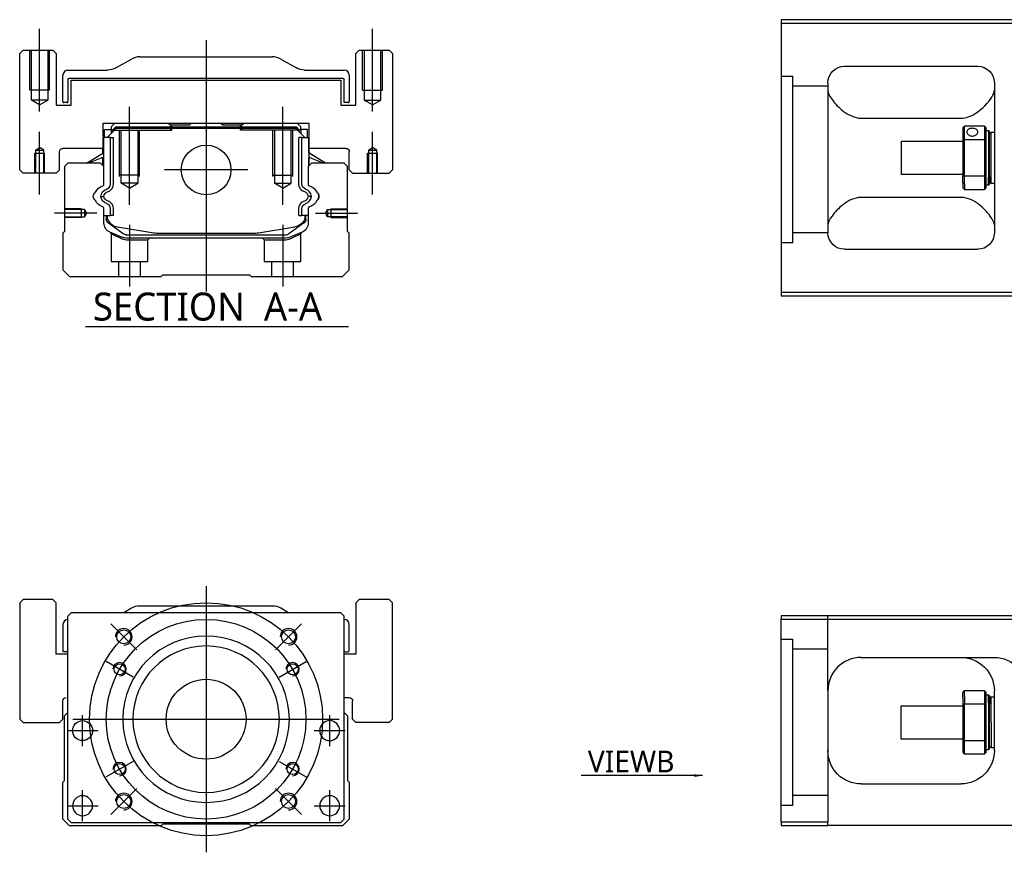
# Model space of a CAD drawing. Header units: millimetres. Extents: x -2774 to 3135, y -1571 to 860.
# Tile 30 of 39: x -1064 to -768, y -560 to -310. Entities that reach past the tile are written whole.
import ezdxf
from ezdxf.lldxf.tags import DXFTag

# ---------------------------------------------------------------- set-up
doc = ezdxf.new("R2010")
doc.units = ezdxf.units.MM
doc.layers.get('0').update_dxf_attribs({"linetype": 'CONTINUOUS'})
doc.styles.add('CHN', font='Microsoft JhengHei.ttf')
doc.styles.add('DIM-7', font='SIMPLEX.shx', dxfattribs={"width": 0.7, "bigfont": 'chineset.shx'})
tags = doc.linetypes.add('DASHED', pattern=[25.72, 12.86, -12.86]).pattern_tags.tags
tags[6:7] = [DXFTag(74, 4), DXFTag(75, 0), DXFTag(340, '0'), DXFTag(46, 0.0), DXFTag(50, 0.0), DXFTag(44, 0.0), DXFTag(45, 0.0)]
tags[4:5] = [DXFTag(74, 4), DXFTag(75, 0), DXFTag(340, '0'), DXFTag(46, 0.0), DXFTag(50, 0.0), DXFTag(44, 0.0), DXFTag(45, 0.0)]
doc.dimstyles.new('CNS', dxfattribs={"dimtxt": 3.5, "dimasz": 2.5, "dimexe": 1, "dimexo": 1, "dimgap": 1, "dimtad": 1, "dimdsep": 46, "dimtxsty": 'DIM-7', "dimcen": 0.09, "dimclrd": 4, "dimclre": 4, "dimclrt": 1, "dimadec": 0, "dimazin": 0, "dimtfac": 1, "dimtmove": 0, "dimatfit": 3, "dimfxl": 1, "dimtvp": 0.971429, "dimtolj": 1, "dimarcsym": 0})

msp = doc.modelspace()

# ---------------------------------------------------------------- linework, layer by layer
at = {"color": 0, "linetype": 'Continuous'}
for p, q in [((-761.44, -309.79), (-835.44, -309.79)), ((-835.44, -309.79), (-835.44, -391.79)), ((-835.44, -310.79), (-761.44, -310.79)), ((-1063.2, -318.95), (-1064.2, -319.95)), ((-1063.2, -318.95), (-1064.2, -319.95)), ((-1063.2, -318.95), (-1054.2, -318.95)), ((-1053.2, -319.95), (-1054.2, -318.95)), ((-962.2, -318.95), (-963.2, -319.95)), ((-962.2, -318.95), (-963.2, -319.95)), ((-962.2, -318.95), (-953.2, -318.95)), ((-952.2, -319.95), (-953.2, -318.95)), ((-1064.2, -354.95), (-1064.2, -319.95)), ((-1064.2, -354.95), (-1064.2, -319.95)), ((-1053.2, -319.95), (-1053.2, -335.45)), ((-1035.3, -324.29), (-1030.6, -321.61)), ((-1028.12, -320.95), (-988.28, -320.95)), ((-985.8, -321.61), (-981.1, -324.29)), ((-963.2, -335.45), (-963.2, -319.95)), ((-963.2, -335.45), (-963.2, -319.95)), ((-952.2, -319.95), (-952.2, -354.95)), ((-1049.7, -324.95), (-1037.78, -324.95)), ((-978.62, -324.95), (-966.7, -324.95)), ((-816.44, -323.79), (-776.44, -323.79)), ((-1051.2, -334.42), (-1051.2, -326.45)), ((-1049.7, -327.75), (-1049.7, -334.42)), ((-967, -327.45), (-1049.4, -327.45)), ((-1048.7, -327.95), (-967.7, -327.95)), ((-1048.7, -335.45), (-1048.7, -327.95)), ((-1048.7, -335.45), (-1048.7, -327.95)), ((-967.7, -327.95), (-967.7, -335.45)), ((-966.7, -334.72), (-966.7, -327.75)), ((-965.2, -326.45), (-965.2, -334.42)), ((-821.44, -328.79), (-821.44, -373.79)), ((-771.44, -328.79), (-771.44, -373.79)), ((-1053.2, -335.45), (-1048.7, -335.45)), ((-1050, -334.72), (-1050.9, -334.72)), ((-967.7, -335.45), (-963.2, -335.45)), ((-965.5, -334.72), (-966.7, -334.72)), ((-811.44, -339.38), (-781.44, -339.38)), ((-1039.19, -340.95), (-1039.17, -348.45)), ((-977.21, -340.95), (-1039.19, -340.95)), ((-1038.68, -342.8), (-1036.68, -342.8)), ((-1038.68, -345.2), (-1038.68, -342.8)), ((-1037.88, -345.2), (-1035.18, -342.5)), ((-1035.68, -340.95), (-1036.68, -341.95)), ((-1036.68, -341.95), (-1036.68, -342.8)), ((-1036.68, -342.8), (-1036.68, -344)), ((-1036.18, -342.95), (-1036.68, -342.95)), ((-1036.18, -342.86), (-1035.32, -342)), ((-1035.95, -342.96), (-1036.18, -342.86)), ((-1036.18, -343.5), (-1036.18, -342.86)), ((-1035.95, -342.96), (-1035.22, -342.23)), ((-1035.95, -343.27), (-1035.95, -342.96)), ((-1035.32, -342), (-981.08, -342)), ((-1035.22, -342.23), (-1035.32, -342)), ((-1035.22, -342.23), (-981.18, -342.23)), ((-981.22, -342.5), (-1035.18, -342.5)), ((-1019.4, -340.95), (-1018.85, -341.5)), ((-1018.85, -341.5), (-1018.5, -341.5)), ((-1013.2, -341.5), (-1018.5, -341.5)), ((-1018.5, -342), (-1018.5, -341.5)), ((-1013.2, -341.5), (-1012.65, -340.95)), ((-1003.75, -340.95), (-1012.65, -340.95)), ((-1003.2, -341.5), (-1003.75, -340.95)), ((-997.9, -341.5), (-1003.2, -341.5)), ((-997.9, -342), (-997.9, -341.5)), ((-997.9, -341.5), (-997.55, -341.5)), ((-997.55, -341.5), (-997, -340.95)), ((-997.55, -341.5), (-997, -340.95)), ((-978.52, -345.2), (-981.22, -342.5)), ((-981.18, -342.23), (-981.08, -342)), ((-980.45, -342.96), (-981.18, -342.23)), ((-980.22, -342.86), (-981.08, -342)), ((-979.72, -341.95), (-980.72, -340.95)), ((-980.45, -342.96), (-980.22, -342.86)), ((-980.45, -343.27), (-980.45, -342.96)), ((-980.22, -343.5), (-980.22, -342.86)), ((-979.72, -342.95), (-980.22, -342.95)), ((-979.72, -342.8), (-979.72, -341.95)), ((-977.72, -342.8), (-979.72, -342.8)), ((-979.72, -342.8), (-979.72, -344)), ((-977.72, -342.8), (-977.72, -342.8)), ((-977.72, -345.2), (-977.72, -342.8)), ((-977.72, -345.2), (-977.72, -342.8)), ((-977.23, -348.45), (-977.21, -340.95)), ((-977.22, -345.2), (-977.21, -340.95)), ((-780.94, -342.29), (-780.94, -345.88)), ((-774.44, -341.79), (-780.44, -341.79)), ((-780.44, -345.75), (-780.44, -341.79)), ((-774.44, -341.79), (-774.44, -345.75)), ((-773.94, -345.88), (-773.94, -342.29)), ((-773.94, -343.04), (-773.24, -343.04)), ((-773.24, -343.04), (-772.94, -343.34)), ((-773.24, -343.04), (-773.24, -357.12)), ((-1039.08, -345.2), (-1039.18, -345.2)), ((-1039.08, -349.85), (-1039.08, -345.2)), ((-1039.03, -345.2), (-1039.08, -345.2)), ((-1036.93, -345.2), (-1039.03, -345.2)), ((-1039.03, -345.2), (-1039.03, -352.45)), ((-1036.93, -359.15), (-1036.93, -345.2)), ((-1036.93, -345.2), (-1036.03, -345.2)), ((-1036.03, -359.15), (-1036.03, -345.2)), ((-979.47, -345.2), (-980.37, -345.2)), ((-980.37, -359.15), (-980.37, -345.2)), ((-979.47, -345.2), (-977.37, -345.2)), ((-979.47, -359.15), (-979.47, -345.2)), ((-977.37, -345.2), (-977.32, -345.2)), ((-977.37, -345.2), (-977.37, -352.45)), ((-977.32, -345.2), (-977.22, -345.2)), ((-977.32, -349.85), (-977.32, -345.2)), ((-780.94, -345.88), (-780.94, -356.7)), ((-780.44, -356.84), (-780.44, -345.75)), ((-780.44, -345.75), (-774.44, -345.75)), ((-774.44, -345.75), (-774.44, -356.84)), ((-773.94, -356.7), (-773.94, -345.88)), ((-772.94, -356.91), (-772.94, -343.34)), ((-772.94, -344.14), (-772.44, -343.64)), ((-772.44, -343.64), (-771.44, -343.64)), ((-772.44, -358.94), (-772.44, -343.64)), ((-1039.17, -348.45), (-1051.2, -348.45)), ((-1039.18, -349.91), (-1039.18, -348.45)), ((-966.2, -348.45), (-977.23, -348.45)), ((-977.22, -349.91), (-977.22, -348.45)), ((-799.44, -346.29), (-780.94, -346.29)), ((-799.44, -346.29), (-799.44, -356.29)), ((-1052.2, -354.95), (-1052.2, -349.45)), ((-1044.09, -352.95), (-1039.03, -349.82)), ((-1039.03, -351.15), (-1043.54, -352.95)), ((-1039.18, -353.65), (-1039.18, -351.21)), ((-1039.08, -353.75), (-1039.08, -351.17)), ((-972.31, -352.95), (-977.37, -349.82)), ((-977.37, -351.15), (-972.86, -352.95)), ((-977.32, -353.75), (-977.32, -351.17)), ((-972.31, -352.95), (-977.22, -349.91)), ((-977.22, -353.65), (-977.22, -351.21)), ((-965.2, -354.95), (-965.2, -349.45)), ((-965.2, -354.95), (-965.2, -349.45)), ((-1049.7, -352.95), (-1050.7, -353.95)), ((-1050.7, -353.95), (-1050.7, -373.4)), ((-1039.88, -352.95), (-1049.7, -352.95)), ((-1038.88, -353.95), (-1039.88, -352.95)), ((-1038.88, -359.27), (-1038.88, -353.95)), ((-976.52, -352.95), (-977.52, -353.95)), ((-977.52, -353.95), (-977.52, -359.27)), ((-966.7, -352.95), (-976.52, -352.95)), ((-965.7, -353.95), (-966.7, -352.95)), ((-965.7, -373.4), (-965.7, -353.95)), ((-1064.2, -354.95), (-1063.2, -355.95)), ((-1064.2, -354.95), (-1063.2, -355.95)), ((-1053.2, -355.95), (-1063.2, -355.95)), ((-1053.2, -355.95), (-1052.2, -354.95)), ((-965.2, -354.95), (-964.2, -355.95)), ((-965.2, -354.95), (-964.2, -355.95)), ((-964.2, -355.95), (-953.2, -355.95)), ((-953.2, -355.95), (-952.2, -354.95)), ((-780.94, -356.29), (-799.44, -356.29)), ((-780.94, -358.72), (-780.94, -356.7)), ((-774.44, -356.84), (-780.44, -356.84)), ((-780.44, -359.07), (-780.44, -356.84)), ((-774.44, -356.84), (-774.44, -359.07)), ((-773.94, -360.29), (-773.94, -356.7)), ((-773.24, -359.54), (-773.24, -357.12)), ((-772.94, -356.91), (-772.94, -359.24)), ((-780.94, -358.72), (-780.94, -360.29)), ((-780.44, -359.07), (-780.44, -360.79)), ((-780.44, -360.79), (-774.44, -360.79)), ((-774.44, -359.07), (-774.44, -360.79)), ((-773.24, -359.54), (-773.94, -359.54)), ((-772.94, -359.24), (-773.24, -359.54)), ((-772.94, -358.44), (-772.44, -358.94)), ((-772.44, -358.94), (-771.44, -358.94)), ((-781.44, -363.2), (-811.44, -363.2)), ((-1038.88, -370.88), (-1038.88, -366.49)), ((-1036.93, -368.61), (-1036.93, -366.61)), ((-1036.03, -368.61), (-1036.03, -366.61)), ((-980.37, -368.61), (-980.37, -366.61)), ((-979.47, -368.61), (-979.47, -366.61)), ((-977.52, -366.49), (-977.52, -370.88)), ((-1038.88, -368.61), (-1036.93, -368.61)), ((-1038.18, -368.61), (-1038.18, -369.69)), ((-1037.88, -368.61), (-1037.88, -369.65)), ((-1036.03, -368.61), (-1036.93, -368.61)), ((-980.37, -368.61), (-979.47, -368.61)), ((-977.52, -368.61), (-979.47, -368.61)), ((-978.52, -368.61), (-978.52, -369.65)), ((-978.22, -369.69), (-978.22, -368.61)), ((-1037.49, -370.95), (-1037.56, -370.9)), ((-1033.07, -374.16), (-1037.49, -370.95)), ((-1034.81, -372.08), (-1023.9, -373.82)), ((-992.5, -373.82), (-981.59, -372.08)), ((-978.91, -370.95), (-983.32, -374.16)), ((-978.84, -370.9), (-978.91, -370.95)), ((-1050.7, -373.4), (-1051.2, -373.9)), ((-1051.2, -373.9), (-1051.2, -384.95)), ((-1032.19, -374.45), (-984.21, -374.45)), ((-984.71, -375.45), (-1031.69, -375.45)), ((-1022.25, -373.95), (-994.15, -373.95)), ((-979.37, -373.66), (-982.8, -375.07)), ((-965.2, -373.9), (-965.7, -373.4)), ((-965.2, -384.95), (-965.2, -373.9)), ((-816.44, -378.79), (-776.44, -378.79)), ((-1051.2, -384.95), (-1049.2, -386.95)), ((-1049.2, -386.95), (-1021.7, -386.95)), ((-1021.7, -386.95), (-1021.2, -386.45)), ((-1021.2, -386.45), (-995.2, -386.45)), ((-995.2, -386.45), (-994.7, -386.95)), ((-994.7, -386.95), (-967.2, -386.95)), ((-967.2, -386.95), (-965.2, -384.95)), ((-835.44, -391.79), (-835.44, -392.79)), ((-761.44, -391.79), (-835.44, -391.79)), ((-835.44, -392.79), (-761.44, -392.79)), ((-1063.2, -483.99), (-1064.2, -484.99)), ((-1063.2, -483.99), (-1064.2, -484.99)), ((-1064.2, -484.99), (-1064.2, -519.99)), ((-1064.2, -484.99), (-1064.2, -519.99)), ((-1054.2, -483.99), (-1063.2, -483.99)), ((-1053.2, -484.99), (-1054.2, -483.99)), ((-1053.2, -500.49), (-1053.2, -484.99)), ((-962.2, -483.99), (-963.2, -484.99)), ((-962.2, -483.99), (-963.2, -484.99)), ((-963.2, -484.99), (-963.2, -500.49)), ((-963.2, -484.99), (-963.2, -500.49)), ((-953.2, -483.99), (-962.2, -483.99)), ((-952.2, -484.99), (-953.2, -483.99)), ((-952.2, -519.99), (-952.2, -484.99)), ((-1048.7, -487.99), (-1049.7, -488.99)), ((-980.2, -487.99), (-1048.7, -487.99)), ((-1030.6, -486.64), (-1032.95, -487.99)), ((-988.28, -485.99), (-1028.12, -485.99)), ((-983.45, -487.99), (-985.8, -486.64)), ((-967.7, -487.99), (-980.2, -487.99)), ((-966.7, -488.99), (-967.7, -487.99)), ((-1049.7, -549.99), (-1049.7, -488.99)), ((-966.7, -549.99), (-966.7, -488.99)), ((-835.44, -488.94), (-835.44, -489.94)), ((-761.44, -488.94), (-835.44, -488.94)), ((-835.44, -489.94), (-761.44, -489.94)), ((-835.44, -550.94), (-835.44, -489.94)), ((-1051.2, -491.49), (-1051.2, -499.46)), ((-965.2, -499.46), (-965.2, -491.49)), ((-1049.7, -499.76), (-1050.9, -499.76)), ((-966.4, -499.76), (-965.5, -499.76)), ((-1049.7, -500.49), (-1053.2, -500.49)), ((-963.2, -500.49), (-966.7, -500.49)), ((-811.44, -501.44), (-771.44, -501.44)), ((-821.44, -511.44), (-821.44, -550.94)), ((-774.44, -511.44), (-780.44, -511.44)), ((-780.44, -513.16), (-780.44, -511.44)), ((-774.44, -511.44), (-774.44, -513.16)), ((-771.44, -529.44), (-771.44, -511.44)), ((-1051.2, -519.99), (-1051.2, -514.49)), ((-966.7, -513.49), (-965.2, -513.49)), ((-964.2, -519.98), (-964.2, -514.49)), ((-780.94, -513.52), (-780.94, -511.94)), ((-780.94, -513.52), (-780.94, -515.53)), ((-780.44, -513.16), (-780.44, -515.4)), ((-774.44, -513.16), (-774.44, -515.4)), ((-773.94, -515.53), (-773.94, -511.94)), ((-773.94, -512.69), (-773.24, -512.69)), ((-773.24, -512.69), (-772.94, -512.99)), ((-773.24, -515.11), (-773.24, -512.69)), ((-772.94, -512.99), (-772.94, -515.32)), ((-772.94, -513.79), (-772.44, -513.29)), ((-772.44, -513.29), (-771.44, -513.29)), ((-772.44, -520.94), (-772.44, -513.29)), ((-799.44, -515.94), (-780.94, -515.94)), ((-799.44, -520.94), (-799.44, -515.94)), ((-780.94, -515.53), (-780.94, -526.35)), ((-780.44, -526.49), (-780.44, -515.4)), ((-780.44, -515.4), (-774.44, -515.4)), ((-774.44, -515.4), (-774.44, -526.49)), ((-773.94, -526.35), (-773.94, -515.53)), ((-773.24, -515.11), (-773.24, -529.19)), ((-772.94, -528.89), (-772.94, -515.32)), ((-1064.2, -519.99), (-1063.2, -520.99)), ((-1064.2, -519.99), (-1063.2, -520.99)), ((-1052.2, -520.99), (-1051.2, -519.99)), ((-1050.7, -518.99), (-1049.7, -517.99)), ((-1050.7, -538.44), (-1050.7, -518.99)), ((-966.7, -517.99), (-965.7, -518.99)), ((-965.7, -518.99), (-965.7, -538.44)), ((-964.2, -519.98), (-963.2, -520.99)), ((-953.2, -520.99), (-952.2, -519.99)), ((-1063.2, -520.99), (-1052.2, -520.99)), ((-953.2, -520.99), (-963.2, -520.99)), ((-799.44, -525.94), (-799.44, -520.94)), ((-772.44, -520.94), (-772.44, -528.59)), ((-780.94, -525.94), (-799.44, -525.94)), ((-780.94, -526.35), (-780.94, -529.94)), ((-773.94, -529.94), (-773.94, -526.35)), ((-780.44, -530.44), (-780.44, -526.49)), ((-774.44, -526.49), (-780.44, -526.49)), ((-774.44, -526.49), (-774.44, -530.44)), ((-773.24, -529.19), (-773.94, -529.19)), ((-772.94, -528.89), (-773.24, -529.19)), ((-772.44, -528.59), (-772.94, -528.09)), ((-771.44, -528.59), (-772.44, -528.59)), ((-780.44, -530.44), (-774.44, -530.44)), ((-1051.2, -538.94), (-1050.7, -538.44)), ((-1051.2, -549.99), (-1051.2, -538.94)), ((-965.7, -538.44), (-965.2, -538.94)), ((-965.2, -538.94), (-965.2, -549.99)), ((-811.44, -539.44), (-781.44, -539.44)), ((-1049.2, -551.99), (-1051.2, -549.99)), ((-1049.7, -549.99), (-1048.7, -550.99)), ((-967.7, -550.99), (-966.7, -549.99)), ((-965.2, -549.99), (-967.2, -551.99)), ((-1021.7, -551.99), (-1049.2, -551.99)), ((-1048.7, -550.99), (-967.7, -550.99)), ((-1021.2, -551.49), (-1021.7, -551.99)), ((-995.2, -551.49), (-1021.2, -551.49)), ((-994.7, -551.99), (-995.2, -551.49)), ((-967.2, -551.99), (-994.7, -551.99)), ((-835.44, -550.94), (-835.44, -551.94)), ((-821.44, -550.94), (-835.44, -550.94)), ((-835.44, -551.94), (-821.44, -551.94)), ((-821.44, -551.94), (-821.44, -550.94)), ((-761.44, -551.94), (-821.44, -551.94))]:
    msp.add_line(p, q, dxfattribs=at)
at = {"color": 0, "ltscale": 0.2}
for p, q in [((-1058.2, -337.36), (-1058.2, -312.54)), ((-958.2, -337.36), (-958.2, -312.54)), ((-1008.2, -315.95), (-1008.2, -391.45)), ((-1031.2, -365.39), (-1031.2, -335.95)), ((-985.2, -365.39), (-985.2, -335.95)), ((-1058.2, -362.36), (-1058.2, -343.54)), ((-958.2, -362.36), (-958.2, -343.54)), ((-995.72, -354.95), (-1020.67, -354.95)), ((-1041.06, -367.95), (-1053.7, -367.95)), ((-975.34, -367.95), (-962.7, -367.95)), ((-1031.2, -371.45), (-1031.2, -389.95)), ((-985.2, -371.45), (-985.2, -389.95)), ((-1029.06, -499.13), (-1036.84, -491.35)), ((-987.34, -499.13), (-979.56, -491.35)), ((-1029.06, -540.85), (-1036.84, -548.62)), ((-987.34, -540.85), (-979.56, -548.62))]:
    msp.add_line(p, q, dxfattribs=at)
at = {"color": 0, "linetype": 'DASHED', "ltscale": 0.08}
for p, q in [((-1061.2, -330.95), (-1061.2, -318.95)), ((-1060.7, -330.95), (-1060.7, -318.95)), ((-1060.7, -333.95), (-1060.7, -318.95)), ((-1055.7, -318.95), (-1055.7, -330.95)), ((-1055.7, -318.95), (-1055.7, -333.95)), ((-1055.2, -330.95), (-1055.2, -318.95)), ((-961.2, -330.95), (-961.2, -318.95)), ((-960.7, -318.95), (-960.7, -330.95)), ((-960.7, -318.95), (-960.7, -333.95)), ((-955.7, -330.95), (-955.7, -318.95)), ((-955.7, -333.95), (-955.7, -318.95)), ((-955.2, -330.95), (-955.2, -318.95)), ((-1055.2, -330.95), (-1061.2, -330.95)), ((-961.2, -330.95), (-955.2, -330.95)), ((-1055.7, -333.95), (-1060.7, -333.95)), ((-1058.2, -335.39), (-1060.7, -333.95)), ((-1058.2, -335.39), (-1055.7, -333.95)), ((-960.7, -333.95), (-955.7, -333.95)), ((-958.2, -335.39), (-960.7, -333.95)), ((-958.2, -335.39), (-955.7, -333.95)), ((-1059.45, -348.95), (-1058.2, -348.23)), ((-1059.45, -348.95), (-1059.45, -355.95)), ((-1059.45, -348.95), (-1059.45, -348.95)), ((-1059.45, -348.95), (-1056.95, -348.95)), ((-1056.95, -348.95), (-1058.2, -348.23)), ((-1056.95, -355.95), (-1056.95, -348.95)), ((-959.45, -348.95), (-958.2, -348.23)), ((-959.45, -348.95), (-959.45, -355.95)), ((-959.45, -348.95), (-959.45, -348.95)), ((-959.45, -348.95), (-956.95, -348.95)), ((-956.95, -348.95), (-958.2, -348.23)), ((-956.95, -355.95), (-956.95, -348.95)), ((-1059.7, -349.95), (-1056.7, -349.95)), ((-1059.7, -355.95), (-1059.7, -349.95)), ((-1059.45, -349.95), (-1059.45, -355.95)), ((-1056.95, -355.95), (-1056.95, -349.95)), ((-1056.7, -355.95), (-1056.7, -349.95)), ((-959.7, -349.95), (-956.7, -349.95)), ((-959.7, -355.95), (-959.7, -349.95)), ((-959.45, -349.95), (-959.45, -355.95)), ((-956.95, -355.95), (-956.95, -349.95)), ((-956.7, -355.95), (-956.7, -349.95))]:
    msp.add_line(p, q, dxfattribs=at)
at = {"color": 0, "linetype": 'DASHED', "ltscale": 0.3}
for p, q in [((-835.44, -326.81), (-831.94, -326.81)), ((-831.94, -376.81), (-831.94, -326.81)), ((-821.44, -329.81), (-831.94, -329.81)), ((-821.44, -373.81), (-831.94, -373.81)), ((-821.44, -511.44), (-821.44, -488.94)), ((-835.44, -495.94), (-831.94, -495.94)), ((-831.94, -545.94), (-831.94, -495.94)), ((-821.44, -498.94), (-831.94, -498.94)), ((-821.44, -542.94), (-831.94, -542.94))]:
    msp.add_line(p, q, dxfattribs=at)
at = {"color": 0, "linetype": 'DASHED'}
for p, q in [((-1036.18, -342.95), (-1018.5, -342.95)), ((-1019.4, -340.95), (-1018.85, -341.5)), ((-1018.85, -342.95), (-1018.85, -341.5)), ((-1018.5, -342.95), (-1018.5, -342)), ((-997.55, -341.5), (-997.9, -341.5)), ((-997.9, -342.95), (-997.9, -342)), ((-980.22, -342.95), (-997.9, -342.95)), ((-997.55, -342.95), (-997.55, -341.5)), ((-978.92, -343), (-978.92, -343)), ((-977.22, -345.2), (-977.22, -345.2)), ((-977.15, -349.95), (-977.15, -349.95)), ((-1025.7, -375.95), (-1025.2, -375.45)), ((-991.25, -375.45), (-990.75, -375.95)), ((-1031.65, -375.95), (-1025.7, -375.95)), ((-990.75, -375.95), (-984.76, -375.95)), ((-831.94, -376.81), (-835.44, -376.81)), ((-1053.2, -484.99), (-1054.2, -483.99)), ((-1053.2, -500.49), (-1053.2, -484.99)), ((-952.2, -484.99), (-953.2, -483.99)), ((-952.2, -519.99), (-952.2, -484.99)), ((-1051.2, -519.99), (-1051.2, -514.49)), ((-1052.2, -520.99), (-1051.2, -519.99)), ((-953.2, -520.99), (-952.2, -519.99)), ((-831.94, -545.94), (-835.44, -545.94))]:
    msp.add_line(p, q, dxfattribs=at)
at = {"color": 0, "linetype": 'DASHED', "ltscale": 0.1}
for p, q in [((-1034.2, -356.95), (-1034.2, -342.95)), ((-1033.7, -358.95), (-1033.7, -342.95)), ((-1028.7, -342.95), (-1028.7, -358.95)), ((-1028.2, -356.95), (-1028.2, -342.95)), ((-988.2, -356.95), (-988.2, -342.95)), ((-987.7, -342.95), (-987.7, -358.95)), ((-982.7, -358.95), (-982.7, -342.95)), ((-982.2, -356.95), (-982.2, -342.95)), ((-1028.2, -356.5), (-1034.2, -356.5)), ((-988.2, -356.5), (-982.2, -356.5)), ((-1028.7, -358.95), (-1033.7, -358.95)), ((-1031.2, -360.39), (-1033.7, -358.95)), ((-1031.2, -360.39), (-1028.7, -358.95)), ((-987.7, -358.95), (-982.7, -358.95)), ((-985.2, -360.39), (-987.7, -358.95)), ((-985.2, -360.39), (-982.7, -358.95)), ((-1045.7, -366.65), (-1050.7, -366.65)), ((-1045.7, -366.65), (-1045.7, -369.25)), ((-970.7, -366.65), (-970.7, -369.25)), ((-970.7, -366.65), (-965.7, -366.65)), ((-1044.7, -366.87), (-1050.7, -366.87)), ((-1050.7, -369.02), (-1044.7, -369.02)), ((-1045.7, -369.25), (-1050.7, -369.25)), ((-1044.06, -367.95), (-1044.7, -366.87)), ((-1044.7, -366.87), (-1044.7, -369.02)), ((-1044.7, -369.02), (-1044.06, -367.95)), ((-972.34, -367.95), (-971.7, -366.87)), ((-971.7, -369.02), (-972.34, -367.95)), ((-971.7, -366.87), (-965.7, -366.87)), ((-971.7, -366.87), (-971.7, -369.02)), ((-965.7, -369.02), (-971.7, -369.02)), ((-970.7, -369.25), (-965.7, -369.25)), ((-1036.7, -374.12), (-1036.7, -382.45)), ((-979.75, -382.45), (-979.75, -374.15)), ((-1025.7, -382.45), (-1025.7, -375.95)), ((-990.75, -375.95), (-990.75, -382.45)), ((-1036.7, -382.45), (-1025.7, -382.45)), ((-1034.5, -382.45), (-1034.5, -386.95)), ((-1027.9, -386.95), (-1027.9, -382.45)), ((-990.75, -382.45), (-979.75, -382.45)), ((-988.55, -382.45), (-988.55, -386.95)), ((-981.95, -386.95), (-981.95, -382.45))]:
    msp.add_line(p, q, dxfattribs=at)
at = {"color": 0}
msp.add_line((-1044.43, -401.97), (-965.4, -401.97), dxfattribs=at)
at = {"color": 0, "ltscale": 0.3}
for p, q in [((-1008.2, -479.99), (-1008.2, -559.99)), ((-1048.2, -519.99), (-968.2, -519.99))]:
    msp.add_line(p, q, dxfattribs=at)
at = {"color": 0, "ltscale": 0.1}
for p, q in [((-1030.15, -507.31), (-1038.21, -502.66)), ((-986.25, -507.31), (-978.19, -502.66)), ((-1045.31, -528.07), (-1045.31, -518.77)), ((-971.08, -528.07), (-971.08, -518.77)), ((-1049.96, -523.42), (-1040.66, -523.42)), ((-975.73, -523.42), (-966.43, -523.42)), ((-1030.15, -532.66), (-1038.21, -537.31)), ((-986.25, -532.66), (-978.19, -537.31)), ((-1045.31, -550.64), (-1045.31, -541.34)), ((-971.08, -550.64), (-971.08, -541.34)), ((-1049.96, -545.99), (-1040.66, -545.99)), ((-975.73, -545.99), (-966.43, -545.99))]:
    msp.add_line(p, q, dxfattribs=at)
at = {"color": 0, "linetype": 'Continuous'}
for centre, radius in [((-1008.2, -354.95), 7.47), ((-1032.95, -495.24), 2.1), ((-983.45, -495.24), 2.1), ((-1034.18, -504.99), 1.65), ((-982.22, -504.99), 1.65), ((-1008.2, -519.99), 12), ((-1045.31, -523.42), 3), ((-1034.18, -534.99), 1.65), ((-982.22, -534.99), 1.65), ((-1032.95, -544.73), 2.1), ((-983.45, -544.73), 2.1)]:
    msp.add_circle(centre, radius, dxfattribs=at)
at = {"color": 0, "ltscale": 0.3}
for radius in [35, 30]:
    msp.add_circle((-1008.2, -519.99), radius, dxfattribs=at)
at = {"color": 0, "linetype": 'Continuous', "extrusion": (0, 0, -1)}
for centre, radius in [((1008.2, -519.99), 25), ((1008.2, -519.99), 22), ((971.08, -523.42), 3), ((1045.31, -545.99), 3), ((971.08, -545.99), 3)]:
    msp.add_circle(centre, radius, dxfattribs=at)
at = {"color": 0, "linetype": 'Continuous'}
for centre, radius, start, end in [((-1028.12, -325.95), 5, 90, 119.7449), ((-988.28, -325.95), 5, 60.2551, 90), ((-1049.7, -326.45), 1.5, 90, 180), ((-966.7, -326.45), 1.5, 0, 90), ((-1050.9, -334.42), 0.3, 180, 270), ((-1050, -334.42), 0.3, 270, 0), ((-965.5, -334.42), 0.3, 270, 0), ((-1039.38, -359.27), 0.5, 285.1919, 0), ((-1038.53, -359.15), 1.6, 286.8095, 0), ((-1038.53, -359.15), 2.5, 286.8095, 0), ((-979.05, -363.06), 2.48, 4.1548, 73.1905), ((-977.02, -359.27), 0.5, 180, 254.8081), ((-1041.73, -361.49), 0.3, 310.437, 335.092), ((-979.05, -363.06), 1.58, 6.5313, 73.1905), ((-979.05, -362.7), 1.58, 286.8095, 353.4687), ((-979.05, -362.7), 2.48, 286.8095, 355.8452), ((-974.67, -361.49), 0.3, 204.908, 229.563), ((-1041.73, -364.27), 0.3, 24.908, 49.563), ((-1039.38, -366.49), 0.5, 0, 74.8081), ((-1038.53, -366.61), 1.6, 0, 73.1905), ((-1038.53, -366.61), 2.5, 0, 73.1905), ((-977.02, -366.49), 0.5, 105.1919, 180), ((-974.67, -364.27), 0.3, 130.437, 155.092), ((-1034.18, -368.13), 4, 202.3316, 260.9414), ((-982.22, -368.13), 4, 337.6678, 353.1681), ((-1022.25, -363.45), 10.5, 260.9414, 270), ((-994.15, -363.45), 10.5, 270, 279.0586), ((-984.21, -372.95), 1.5, 270, 306.0274), ((-1028.12, -490.99), 5, 90, 119.7449), ((-988.28, -490.99), 5, 60.2551, 90), ((-1049.7, -491.49), 1.5, 90, 180), ((-966.7, -491.49), 1.5, 0, 90), ((-966.4, -499.46), 0.3, 180, 270), ((-965.5, -499.46), 0.3, 270, 0), ((-811.44, -511.44), 10, 90, 180)]:
    msp.add_arc(centre, radius, start, end, dxfattribs=at)
at = {"color": 0, "linetype": 'Continuous', "extrusion": (1e-16, 0, -1)}
for centre, radius, start, end in [((1037.78, -319.95), 5, 240.2551, 270), ((978.62, -319.95), 5, 270, 299.7449), ((1049.4, -327.75), 0.3, 0, 90), ((967, -327.75), 0.3, 90, 180), ((1051.2, -349.45), 1, 0, 90), ((966.2, -349.45), 1, 90, 180), ((966.2, -349.45), 1, 90, 180), ((977.87, -359.15), 2.5, 286.8095, 0), ((977.87, -359.15), 1.6, 286.8095, 0), ((977.87, -366.61), 2.5, 0, 73.1905), ((977.87, -366.61), 1.6, 0, 73.1905), ((1034.18, -368.13), 4, 337.6678, 353.1681), ((1050.9, -499.46), 0.3, 270, 0)]:
    msp.add_arc(centre, radius, start, end, dxfattribs=at)
at = {"color": 0, "linetype": 'Continuous', "extrusion": (-1e-16, 0, -1)}
for centre, start, end in [((816.44, -328.79), 0, 90), ((776.44, -328.79), 90, 180), ((816.44, -373.79), 270, 0), ((776.44, -373.79), 180, 270)]:
    msp.add_arc(centre, 5, start, end, dxfattribs=at)
at = {"color": 0, "linetype": 'Continuous', "extrusion": (0, 0, -1)}
for centre, radius, start, end in [((1038.35, -363.06), 3.43, 24.908, 74.8081), ((1037.35, -363.06), 2.48, 4.1548, 73.1905), ((978.05, -363.06), 3.43, 105.1919, 155.092), ((1040.55, -362.88), 1.53, 310.437, 49.563), ((1037.35, -362.7), 2.48, 286.8095, 355.8452), ((1037.35, -363.06), 1.58, 6.5313, 73.1905), ((1037.35, -362.7), 1.58, 286.8095, 353.4687), ((975.85, -362.88), 1.53, 130.437, 229.563), ((978.05, -363.06), 3.58, 161.7181, 177.1235), ((978.05, -362.7), 3.58, 182.8765, 198.2819), ((1038.35, -362.7), 3.43, 285.1919, 335.092), ((978.05, -362.7), 3.43, 204.908, 254.8081), ((1036.68, -369.69), 1.5, 306.0274, 0), ((1034.18, -368.13), 3.77, 349.0413, 352.7469), ((982.22, -368.13), 4, 202.3316, 260.9414), ((979.72, -369.69), 1.5, 180, 233.9726), ((1035.88, -370.88), 3, 292.4327, 0), ((980.52, -370.88), 3, 180, 247.5673), ((1031.69, -370.45), 5, 270, 292.4327), ((1032.19, -372.95), 1.5, 270, 306.0274), ((984.71, -370.45), 5, 247.5673, 270), ((781.44, -511.44), 10, 90, 180), ((771.44, -511.44), 10, 90, 180), ((1050.2, -514.49), 1, 0, 90), ((965.2, -514.49), 1, 90, 180), ((811.44, -529.44), 10, 270, 0), ((781.44, -529.44), 10, 180, 270)]:
    msp.add_arc(centre, radius, start, end, dxfattribs=at)
at = {"color": 0}
for centre, radius in [((-1032.95, -495.24), 2.5), ((-983.45, -495.24), 2.5), ((-1034.18, -504.99), 2), ((-982.22, -504.99), 2), ((-1034.18, -534.99), 2), ((-982.22, -534.99), 2), ((-1032.95, -544.73), 2.5), ((-983.45, -544.73), 2.5)]:
    msp.add_arc(centre, radius, 270, 180, dxfattribs=at)
at = {"color": 0, "linetype": 'DASHED', "extrusion": (0, 0, -1)}
msp.add_arc((1050.2, -514.49), 1, 0, 90, dxfattribs=at)
at = {"color": 0, "linetype": 'Continuous'}
for points, degree in [([(-821.44, -331), (-821.44, -331.75), (-820.97, -332.73), (-820.2, -333.79)], 3), ([(-780.94, -342.29), (-780.78, -342.12), (-780.61, -341.96), (-780.44, -341.79)], 3), ([(-774.44, -341.79), (-774.28, -341.96), (-774.11, -342.12), (-773.94, -342.29)], 3), ([(-780.44, -345.75), (-780.61, -345.79), (-780.78, -345.84), (-780.94, -345.88)], 3), ([(-774.44, -345.75), (-774.28, -345.79), (-774.11, -345.84), (-773.94, -345.88)], 3), ([(-1039.03, -352.45), (-1039.03, -353.05)], 1), ([(-1039.03, -353.05), (-1039.03, -353.8)], 1), ([(-977.37, -352.45), (-977.37, -353.05)], 1), ([(-977.37, -353.05), (-977.37, -353.8)], 1), ([(-780.44, -356.84), (-780.61, -356.79), (-780.78, -356.75), (-780.94, -356.7)], 3), ([(-774.44, -356.84), (-774.28, -356.79), (-774.11, -356.75), (-773.94, -356.7)], 3), ([(-780.44, -360.79), (-780.61, -360.62), (-780.78, -360.46), (-780.94, -360.29)], 3), ([(-773.94, -360.29), (-774.11, -360.46), (-774.28, -360.62), (-774.44, -360.79)], 3), ([(-1039.82, -362.88), (-1039.52, -362.88), (-1039.22, -362.88), (-1038.92, -362.88)], 3), ([(-976.58, -362.88), (-976.88, -362.88), (-977.18, -362.88), (-977.48, -362.88)], 3), ([(-820.2, -368.79), (-820.98, -369.86), (-821.44, -370.83), (-821.44, -371.58)], 3), ([(-771.44, -371.58), (-771.44, -370.83), (-771.91, -369.87), (-772.69, -368.79)], 3), ([(-816.44, -502.78), (-816.48, -502.8), (-816.51, -502.82), (-816.54, -502.84)], 3), ([(-780.44, -511.44), (-780.61, -511.61), (-780.78, -511.78), (-780.94, -511.94)], 3), ([(-774.44, -511.44), (-774.28, -511.61), (-774.11, -511.78), (-773.94, -511.94)], 3), ([(-780.44, -515.4), (-780.61, -515.44), (-780.78, -515.49), (-780.94, -515.53)], 3), ([(-773.94, -515.53), (-774.11, -515.49), (-774.28, -515.44), (-774.44, -515.4)], 3), ([(-780.44, -526.49), (-780.61, -526.44), (-780.78, -526.4), (-780.94, -526.35)], 3), ([(-773.94, -526.35), (-774.11, -526.4), (-774.28, -526.44), (-774.44, -526.49)], 3), ([(-780.94, -529.94), (-780.78, -530.11), (-780.61, -530.27), (-780.44, -530.44)], 3), ([(-773.94, -529.94), (-774.11, -530.11), (-774.28, -530.27), (-774.44, -530.44)], 3)]:
    msp.add_open_spline(points, degree=degree, dxfattribs=at)
for points, knots in [([(-781.44, -339.38), (-779.92, -339.38), (-778.51, -338.82), (-776.1, -337.37), (-775.11, -336.5), (-772.55, -333.89), (-771.44, -332.17), (-771.44, -331)], [0, 0, 0, 0, 0.25, 0.25, 0.5, 0.5, 1, 1, 1, 1]), ([(-820.2, -333.79), (-819.38, -334.93), (-818.25, -336.15), (-815.36, -338.36), (-813.51, -339.38), (-811.44, -339.38)], [0, 0, 0, 0, 0.5, 0.5, 1, 1, 1, 1]), ([(-776.39, -343.51), (-776.39, -343.38), (-776.43, -343.25), (-776.55, -343.02), (-776.64, -342.91), (-776.87, -342.73), (-777.01, -342.65), (-777.32, -342.53), (-777.49, -342.48), (-777.85, -342.43), (-778.04, -342.43), (-778.41, -342.45), (-778.59, -342.48), (-778.92, -342.58), (-779.07, -342.65), (-779.34, -342.81), (-779.45, -342.91), (-779.61, -343.13), (-779.66, -343.25), (-779.69, -343.42), (-779.69, -343.47), (-779.69, -343.51)], [0, 0, 0, 0, 0.106605, 0.106605, 0.21316, 0.21316, 0.320465, 0.320465, 0.42832, 0.42832, 0.535356, 0.535356, 0.641477, 0.641477, 0.748016, 0.748016, 0.855648, 0.855648, 0.963354, 0.963354, 1, 1, 1, 1]), ([(-779.69, -343.51), (-779.69, -343.64), (-779.66, -343.78), (-779.54, -344.03), (-779.45, -344.16), (-779.22, -344.38), (-779.08, -344.48), (-778.77, -344.64), (-778.6, -344.7), (-778.23, -344.77), (-778.05, -344.78), (-777.68, -344.74), (-777.5, -344.7), (-777.17, -344.57), (-777.02, -344.49), (-776.75, -344.29), (-776.64, -344.17), (-776.48, -343.92), (-776.43, -343.78), (-776.4, -343.6), (-776.39, -343.56), (-776.39, -343.51)], [0, 0, 0, 0, 0.106605, 0.106605, 0.21316, 0.21316, 0.320465, 0.320465, 0.42832, 0.42832, 0.535356, 0.535356, 0.641477, 0.641477, 0.748016, 0.748016, 0.855648, 0.855648, 0.963354, 0.963354, 1, 1, 1, 1]), ([(-811.44, -363.2), (-813.51, -363.2), (-815.36, -364.22), (-818.23, -366.42), (-819.38, -367.65), (-820.2, -368.79)], [0, 0, 0, 0, 0.5, 0.5, 1, 1, 1, 1]), ([(-772.69, -368.79), (-773.51, -367.65), (-774.64, -366.43), (-777.53, -364.22), (-779.38, -363.2), (-781.44, -363.2)], [0, 0, 0, 0, 0.5, 0.5, 1, 1, 1, 1]), ([(-820.88, -508.13), (-820.97, -508.39), (-821.1, -508.83), (-821.21, -509.27), (-821.24, -509.44)], [0, 0, 0, 0, 0.596588, 1, 1, 1, 1])]:
    msp.add_open_spline(points, degree=3, knots=knots, dxfattribs=at)
at = {"color": 0, "linetype": 'DASHED'}
for points in [[(-1037.01, -373.66), (-1036.7, -374.12)], [(-979.75, -374.15), (-979.44, -373.68)]]:
    msp.add_open_spline(points, degree=1, dxfattribs=at)
for points, degree, knots in [([(-1037.01, -373.66), (-1037.01, -373.66), (-1036.08, -374.04), (-1035.16, -374.43), (-1033.6, -375.07)], 2, [0, 0, 0, 0.5, 0.5, 1, 1, 1]), ([(-1036.7, -374.12), (-1036.7, -374.12), (-1036.7, -374.12), (-1036.23, -374.34), (-1034.92, -374.93), (-1034.04, -375.32), (-1033.57, -375.53)], 3, [0, 0, 0, 0, 0.000815, 0.486557, 0.726811, 1, 1, 1, 1]), ([(-1033.57, -375.53), (-1033.26, -375.65), (-1032.66, -375.89), (-1031.98, -375.93), (-1031.65, -375.95)], 3, [0, 0, 0, 0, 0.515943, 1, 1, 1, 1]), ([(-984.76, -375.95), (-984.42, -375.93), (-983.74, -375.89), (-983.14, -375.65), (-982.83, -375.53)], 3, [0, 0, 0, 0, 0.484584, 1, 1, 1, 1]), ([(-982.83, -375.53), (-982.52, -375.39), (-981.91, -375.12), (-981.16, -374.78), (-980.16, -374.33), (-979.75, -374.15), (-979.75, -374.15)], 3, [0, 0, 0, 0, 0.185898, 0.357233, 0.514425, 1, 1, 1, 1])]:
    msp.add_open_spline(points, degree=degree, knots=knots, dxfattribs=at)

# ---------------------------------------------------------------- texts
at = {"color": 0, "style": 'CHN'}
for s, insert, char_height, attachment_point in [('SECTION  A-A ', (-1042.19, -396.06), 8.4, 4), ('VIEWB', (-867.52, -535.93), 6.5, 9)]:
    msp.add_mtext(s, dxfattribs=dict(at, insert=insert, char_height=char_height, attachment_point=attachment_point))

# ---------------------------------------------------------------- leaders
at = {"color": 0, "annotation_type": 0, "has_hookline": 1, "hookline_direction": 1}
msp.add_leader([(-859.08, -536.92), (-893.53, -536.93)], dimstyle='CNS', override={"dimtxt": 6.5, "dimtxsty": 'CHN'}, dxfattribs=at)

doc.saveas('drawing.dxf')
